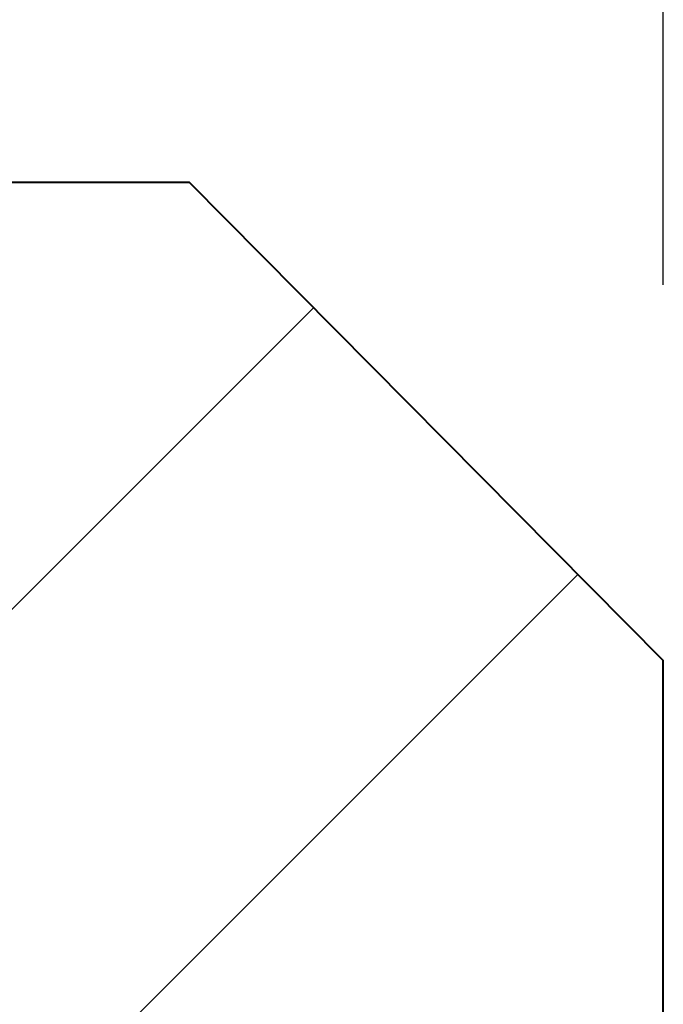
# Model space of a CAD drawing. Header units: metres. Extents: x -138 to 797, y -50 to 519.
# Tile 74 of 256: x -66.22 to -64.94, y 74.86 to 76.82. Entities that reach past the tile are written whole.
import ezdxf
from ezdxf.enums import TextEntityAlignment as Align

# ---------------------------------------------------------------- set-up
doc = ezdxf.new("R2010")
doc.units = ezdxf.units.M
doc.header["$MEASUREMENT"] = 0
for name, color, linetype, lineweight in [('B_ANNO_DIM', 7, 'Continuous', 18), ('B_ANNO_TEXT', 7, 'Continuous', 18), ('B_DETAIL', 7, 'Continuous', 18), ('B_DETAIL_OBJ', 7, 'Continuous', 40)]:
    doc.layers.add(name, color=color, linetype=linetype, lineweight=lineweight)
doc.styles.add('Annotative', font='calibri.ttf', dxfattribs={"height": 0.0625})
doc.styles.get("Standard").update_dxf_attribs({"font": 'calibri.ttf'})
doc.dimstyles.new('Annotative', dxfattribs={"dimscale": 0, "dimtxt": 0.0625, "dimasz": 0.0625, "dimexe": 0.03125, "dimexo": 0.03125, "dimgap": 0.03125, "dimtad": 1, "dimdec": 3, "dimzin": 3, "dimdsep": 46, "dimlunit": 4, "dimtxsty": 'Standard', "dimblk": 'OPEN30', "dimcen": 0.03125, "dimaunit": 1, "dimadec": 0, "dimazin": 3, "dimtfac": 0.75, "dimtdec": 3, "dimtofl": 0, "dimtmove": 0, "dimatfit": 3, "dimldrblk": 'OPEN30', "dimfxl": 1, "dimtfill": 1, "dimfrac": 1, "dimtolj": 1, "dimtzin": 0, "dimarcsym": 0})

# ---------------------------------------------------------------- blocks, each defined once
blk = doc.blocks.new('_Open30')
at = {"color": 0, "linetype": 'ByBlock', "lineweight": -2}
for p, q in [((-1, 0.2679), (0, 0)), ((0, 0), (-1, -0.2679)), ((0, 0), (-1, 0))]:
    blk.add_line(p, q, dxfattribs=at)
blk = doc.blocks.new('*D967')
at = {"layer": 'B_ANNO_DIM', "color": 0, "lineweight": -2, "transparency": 16777216}
for p, q in [((41.9647, -189.5921), (41.9647, -179.9952)), ((47.8907, -190.5464), (47.8907, -179.9952)), ((43.4647, -180.7452), (46.3907, -180.7452))]:
    blk.add_line(p, q, dxfattribs=at)
at = {"layer": 'Defpoints', "color": 0, "transparency": 16777216}
for p in [(47.8907, -180.7452), (41.9647, -190.3421), (47.8907, -191.2964)]:
    blk.add_point(p, dxfattribs=at)
at = {"layer": 'B_ANNO_DIM', "color": 0, "lineweight": -2, "transparency": 16777216, "xscale": 1.5, "yscale": 1.5, "zscale": 1.5, "rotation": 180}
blk.add_blockref('_Open30', (41.9647, -180.7452), dxfattribs=at)
at = {"layer": 'B_ANNO_DIM', "color": 0, "lineweight": -2, "transparency": 16777216, "xscale": 1.5, "yscale": 1.5, "zscale": 1.5}
blk.add_blockref('_Open30', (47.8907, -180.7452), dxfattribs=at)
at = {"layer": 'B_ANNO_DIM', "color": 0, "transparency": 16777216, "char_height": 1.5, "attachment_point": 5, "bg_fill": 3, "box_fill_scale": 1.25, "bg_fill_color": 256, "bg_fill_true_color": 13158600, "bg_fill_transparency": 0}
for s, insert in [('\\A1;1{\\H0.7x;\\S1#4;}"', (44.9277, -178.9416)), ('\\A1;TYP.', (44.9277, -182.2504))]:
    blk.add_mtext(s, dxfattribs=dict(at, insert=insert))
blk = doc.blocks.new('INS_JTSS_ATGRSDWK+SS_BASE')
at = {"layer": 'B_DETAIL'}
h = blk.add_hatch(dxfattribs=at)
h.set_pattern_fill('ANSI32', color=256, scale=6)
h.set_pattern_definition([(45, (109.9409, -266.8387), (-1.59099, 1.59099), []), (45, (111.0015, -266.8387), (-1.59099, 1.59099), [])])
h.paths.add_polyline_path([(46.9447, -190.3421), (41.9647, -190.3421), (41.9647, -197.9765), (46.9447, -197.9765), (46.9438, -196.0643, 0.713325), (45.4827, -195.5628), (45.3101, -196.065, -1), (43.7308, -195.5222), (44.739, -192.5892, -0.901732), (46.3572, -192.9644), (47.6584, -192.9644), (47.8907, -192.7237), (47.8907, -191.2964)])
at = {"layer": 'B_DETAIL_OBJ', "flags": 128}
blk.add_lwpolyline([(47.6584, -192.9644), (47.8907, -192.7237), (47.8907, -191.2964), (46.9447, -190.3421), (29.9527, -190.3421)], dxfattribs=at)
at = {"style": 'Annotative'}
blk.add_attdef('DIM12', text='', height=1.5, rotation=90, dxfattribs=at).set_placement((9.8635, -92.4421), align=Align.MIDDLE_CENTER)
at = {"layer": 'B_ANNO_DIM', "lineweight": 30}
for tag, p in [('BAR1', (10.7294, -248.1165)), ('BAR3', (129.0984, -257.5272))]:
    blk.add_attdef(tag, text='', height=1.5, dxfattribs=at).set_placement(p, align=Align.TOP_LEFT)
at = {"layer": 'B_ANNO_DIM', "style": 'Annotative'}
for tag, p in [('BAR2', (96.1024, -274.8563)), ('BAR4', (122.9444, -296.1127))]:
    blk.add_attdef(tag, text='', height=1.5, dxfattribs=at).set_placement(p, align=Align.TOP_LEFT)
at = {"layer": 'B_ANNO_TEXT', "style": 'Annotative'}
for tag, p in [('SS', (321.0554, -84.683)), ('BID#', (275.9705, -312.1489))]:
    blk.add_attdef(tag, p, '', height=1.5, dxfattribs=at)
at = {"layer": 'B_ANNO_DIM'}
dim = blk.add_linear_dim(base=(47.8907, -180.7452), p1=(41.9647, -190.3421), p2=(47.8907, -191.2964), text='1{\\H0.7x;\\S1#4;}"\\XTYP.', dimstyle='Annotative', dxfattribs=at)
dim.commit()
dim.dimension.update_dxf_attribs({"geometry": '*D967', "text_midpoint": (44.9277, -180.7452)})

msp = doc.modelspace()

# ---------------------------------------------------------------- block references
msp.add_blockref('INS_JTSS_ATGRSDWK+SS_BASE', (-112.8286, 266.8387))

doc.saveas('drawing.dxf')
